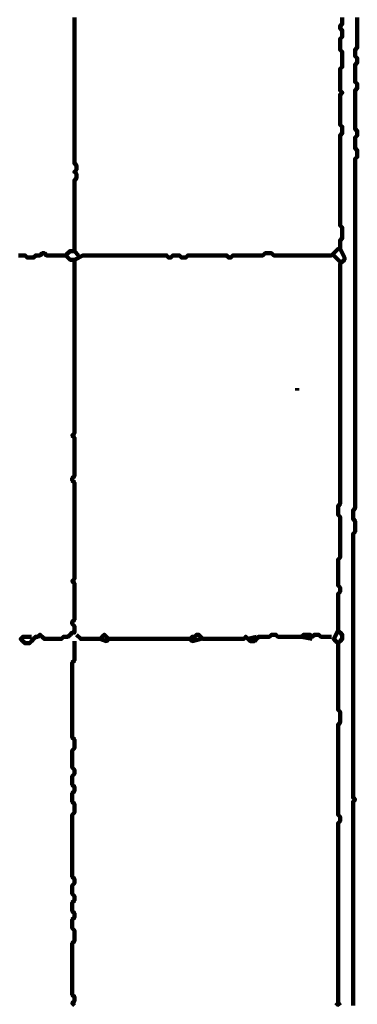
# Model space of a CAD drawing. Header units: metres. Extents: x 3221 to 4131, y 3282 to 4239.
# Tile 74 of 84: x 3336.34 to 3337.79, y 4227.19 to 4231.43. Entities that reach past the tile are written whole.
import ezdxf

# ---------------------------------------------------------------- set-up
doc = ezdxf.new("R2010")
doc.units = ezdxf.units.M
doc.layers.add('P', color=250, linetype='Continuous', lineweight=100)

msp = doc.modelspace()

# ---------------------------------------------------------------- linework, layer by layer
at = {"layer": 'P', "color": 0, "linetype": 'Continuous'}
for points in [[(3336.3908, 4228.7706), (3336.3538, 4228.7706), (3336.3446, 4228.7614), (3336.3538, 4228.7522), (3336.3631, 4228.743), (3336.3723, 4228.743), (3336.3815, 4228.743), (3336.3908, 4228.7522), (3336.4, 4228.7614), (3336.4092, 4228.7706), (3336.4185, 4228.7706), (3336.4277, 4228.7799), (3336.4369, 4228.7706), (3336.4461, 4228.7614), (3336.4554, 4228.7614), (3336.4646, 4228.7614), (3336.4738, 4228.7614), (3336.4831, 4228.7614), (3336.4923, 4228.7614), (3336.5015, 4228.7614), (3336.5108, 4228.7614), (3336.52, 4228.7614), (3336.5292, 4228.7706), (3336.5385, 4228.7706), (3336.5477, 4228.7706), (3336.5569, 4228.7799), (3336.5661, 4228.7891), (3336.5754, 4228.7891), (3336.5754, 4228.7983), (3336.5754, 4228.8076), (3336.5754, 4228.8168), (3336.5661, 4228.826), (3336.5661, 4228.8353), (3336.5754, 4228.8445), (3336.5754, 4228.8537), (3336.5754, 4228.863), (3336.5754, 4228.8722), (3336.5754, 4228.8814), (3336.5754, 4228.8906), (3336.5754, 4228.8999), (3336.5754, 4228.9091), (3336.5754, 4228.9183), (3336.5754, 4228.9276), (3336.5754, 4228.9368), (3336.5754, 4228.946), (3336.5754, 4228.9553), (3336.5754, 4228.9645), (3336.5754, 4228.9737), (3336.5754, 4228.983), (3336.5754, 4228.9922), (3336.5754, 4229.0014), (3336.5661, 4229.0106), (3336.5754, 4229.0199), (3336.5754, 4229.0291), (3336.5754, 4229.0383), (3336.5754, 4229.0476), (3336.5754, 4229.0568), (3336.5754, 4229.066), (3336.5754, 4229.0753), (3336.5754, 4229.0845), (3336.5754, 4229.0937), (3336.5754, 4229.103), (3336.5754, 4229.1122), (3336.5754, 4229.1214), (3336.5754, 4229.1306), (3336.5754, 4229.1399), (3336.5754, 4229.1491), (3336.5754, 4229.1583), (3336.5754, 4229.1676), (3336.5754, 4229.1768), (3336.5754, 4229.186), (3336.5754, 4229.1953), (3336.5754, 4229.2045), (3336.5754, 4229.2137), (3336.5754, 4229.223), (3336.5754, 4229.2322), (3336.5754, 4229.2414), (3336.5754, 4229.2506), (3336.5754, 4229.2599), (3336.5754, 4229.2691), (3336.5754, 4229.2783), (3336.5754, 4229.2876), (3336.5754, 4229.2968), (3336.5754, 4229.306), (3336.5754, 4229.3153), (3336.5754, 4229.3245), (3336.5754, 4229.3337), (3336.5754, 4229.343), (3336.5754, 4229.3522), (3336.5754, 4229.3614), (3336.5754, 4229.3706), (3336.5754, 4229.3799), (3336.5754, 4229.3891), (3336.5754, 4229.3983), (3336.5754, 4229.4076), (3336.5754, 4229.4168), (3336.5754, 4229.426), (3336.5754, 4229.4353), (3336.5661, 4229.4445), (3336.5661, 4229.4537), (3336.5754, 4229.463), (3336.5754, 4229.4722), (3336.5754, 4229.4814), (3336.5754, 4229.4906), (3336.5754, 4229.4999), (3336.5754, 4229.5091), (3336.5754, 4229.5183), (3336.5754, 4229.5276), (3336.5754, 4229.5368), (3336.5754, 4229.546), (3336.5754, 4229.5553), (3336.5754, 4229.5645), (3336.5754, 4229.5737), (3336.5754, 4229.583), (3336.5754, 4229.5922), (3336.5754, 4229.6014), (3336.5754, 4229.6106), (3336.5754, 4229.6199), (3336.5754, 4229.6291), (3336.5661, 4229.6383), (3336.5754, 4229.6476), (3336.5754, 4229.6568), (3336.5754, 4229.666), (3336.5754, 4229.6753), (3336.5754, 4229.6845), (3336.5754, 4229.6937), (3336.5754, 4229.703), (3336.5754, 4229.7122), (3336.5754, 4229.7214), (3336.5754, 4229.7306), (3336.5754, 4229.7399), (3336.5754, 4229.7491), (3336.5754, 4229.7583), (3336.5754, 4229.7676), (3336.5754, 4229.7768), (3336.5754, 4229.786), (3336.5754, 4229.7953), (3336.5754, 4229.8045), (3336.5754, 4229.8137), (3336.5754, 4229.823), (3336.5754, 4229.8322), (3336.5754, 4229.8414), (3336.5754, 4229.8506), (3336.5754, 4229.8599), (3336.5754, 4229.8691), (3336.5754, 4229.8783), (3336.5754, 4229.8876), (3336.5754, 4229.8968), (3336.5754, 4229.906), (3336.5754, 4229.9153), (3336.5754, 4229.9245), (3336.5754, 4229.9337), (3336.5754, 4229.943), (3336.5754, 4229.9522), (3336.5754, 4229.9614), (3336.5754, 4229.9706), (3336.5754, 4229.9799), (3336.5754, 4229.9891), (3336.5754, 4229.9983), (3336.5754, 4230.0076), (3336.5754, 4230.0168), (3336.5754, 4230.026), (3336.5754, 4230.0353), (3336.5754, 4230.0445), (3336.5754, 4230.0537), (3336.5754, 4230.063), (3336.5754, 4230.0722), (3336.5754, 4230.0814), (3336.5754, 4230.0906), (3336.5754, 4230.0999), (3336.5754, 4230.1091), (3336.5754, 4230.1183), (3336.5754, 4230.1276), (3336.5754, 4230.1368), (3336.5754, 4230.146), (3336.5754, 4230.1553), (3336.5754, 4230.1645), (3336.5754, 4230.1737), (3336.5754, 4230.183), (3336.5754, 4230.1922), (3336.5754, 4230.2014), (3336.5754, 4230.2106), (3336.5754, 4230.2199), (3336.5754, 4230.2291), (3336.5754, 4230.2383), (3336.5754, 4230.2476), (3336.5754, 4230.2568), (3336.5754, 4230.266), (3336.5754, 4230.2753), (3336.5754, 4230.2845), (3336.5754, 4230.2937), (3336.5754, 4230.303), (3336.5754, 4230.3122), (3336.5754, 4230.3214), (3336.5754, 4230.3306), (3336.5754, 4230.3399), (3336.5754, 4230.3491), (3336.5754, 4230.3583), (3336.5754, 4230.3676), (3336.5754, 4230.3768), (3336.5754, 4230.386), (3336.5754, 4230.3953), (3336.5661, 4230.3953), (3336.5569, 4230.3953), (3336.5477, 4230.4045), (3336.5385, 4230.4137), (3336.5477, 4230.423), (3336.5569, 4230.4322), (3336.5661, 4230.4322), (3336.5754, 4230.4322), (3336.5754, 4230.4414), (3336.5754, 4230.4506), (3336.5754, 4230.4599), (3336.5754, 4230.4691), (3336.5754, 4230.4783), (3336.5754, 4230.4876), (3336.5754, 4230.4968), (3336.5754, 4230.506), (3336.5754, 4230.5153), (3336.5754, 4230.5245), (3336.5754, 4230.5337), (3336.5754, 4230.543), (3336.5754, 4230.5522), (3336.5754, 4230.5614), (3336.5754, 4230.5706), (3336.5754, 4230.5799), (3336.5754, 4230.5891), (3336.5754, 4230.5983), (3336.5754, 4230.6076), (3336.5754, 4230.6168), (3336.5754, 4230.626), (3336.5754, 4230.6353), (3336.5754, 4230.6445), (3336.5754, 4230.6537), (3336.5754, 4230.663), (3336.5754, 4230.6722), (3336.5754, 4230.6814), (3336.5754, 4230.6906), (3336.5754, 4230.6999), (3336.5754, 4230.7091), (3336.5754, 4230.7183), (3336.5754, 4230.7276), (3336.5754, 4230.7368), (3336.5846, 4230.746), (3336.5846, 4230.7553), (3336.5846, 4230.7645), (3336.5754, 4230.7737), (3336.5846, 4230.783), (3336.5846, 4230.7922), (3336.5846, 4230.8014), (3336.5754, 4230.8106), (3336.5754, 4230.8199), (3336.5754, 4230.8291), (3336.5754, 4230.8383), (3336.5754, 4230.8476), (3336.5754, 4230.8568), (3336.5754, 4230.866), (3336.5754, 4230.8753), (3336.5754, 4230.8845), (3336.5754, 4230.8937), (3336.5754, 4230.903), (3336.5754, 4230.9122), (3336.5754, 4230.9214), (3336.5754, 4230.9306), (3336.5754, 4230.9399), (3336.5754, 4230.9491), (3336.5754, 4230.9583), (3336.5754, 4230.9676), (3336.5754, 4230.9768), (3336.5754, 4230.986), (3336.5754, 4230.9953), (3336.5754, 4231.0045), (3336.5754, 4231.0137), (3336.5754, 4231.023), (3336.5754, 4231.0322), (3336.5754, 4231.0414), (3336.5754, 4231.0506), (3336.5754, 4231.0599), (3336.5754, 4231.0691), (3336.5754, 4231.0783), (3336.5754, 4231.0876), (3336.5754, 4231.0968), (3336.5754, 4231.106), (3336.5754, 4231.1153), (3336.5754, 4231.1245), (3336.5754, 4231.1337), (3336.5754, 4231.143), (3336.5754, 4231.1522), (3336.5754, 4231.1614), (3336.5754, 4231.1706), (3336.5754, 4231.1799), (3336.5754, 4231.1891), (3336.5754, 4231.1983), (3336.5754, 4231.2076), (3336.5754, 4231.2168), (3336.5754, 4231.226), (3336.5754, 4231.2353), (3336.5754, 4231.2445), (3336.5754, 4231.2537), (3336.5754, 4231.263), (3336.5754, 4231.2722), (3336.5754, 4231.2814), (3336.5754, 4231.2906), (3336.5754, 4231.2999), (3336.5754, 4231.3091), (3336.5754, 4231.3183), (3336.5754, 4231.3276), (3336.5754, 4231.3368), (3336.5754, 4231.346), (3336.5754, 4231.3553), (3336.5754, 4231.3645), (3336.5754, 4231.3737), (3336.5754, 4231.383), (3336.5754, 4231.3922), (3336.5754, 4231.4014), (3336.5754, 4231.4106), (3336.5754, 4231.4199), (3336.5754, 4231.4291), (3336.5754, 4231.4383)], [(3336.5754, 4230.3953), (3336.6123, 4230.4137), (3336.6215, 4230.4137), (3336.6308, 4230.4137), (3336.64, 4230.4137), (3336.6492, 4230.4137), (3336.6585, 4230.4137), (3336.6677, 4230.4137), (3336.6769, 4230.4137), (3336.6861, 4230.4137), (3336.6954, 4230.4137), (3336.7046, 4230.4137), (3336.7138, 4230.4137), (3336.7231, 4230.4137), (3336.7323, 4230.4137), (3336.7415, 4230.4137), (3336.7508, 4230.4137), (3336.76, 4230.4137), (3336.7692, 4230.4137), (3336.7785, 4230.4137), (3336.7877, 4230.4137), (3336.7969, 4230.4137), (3336.8061, 4230.4137), (3336.8154, 4230.4137), (3336.8246, 4230.4137), (3336.8338, 4230.4137), (3336.8431, 4230.4137), (3336.8523, 4230.4137), (3336.8615, 4230.4137), (3336.8708, 4230.4137), (3336.88, 4230.4137), (3336.8892, 4230.4137), (3336.8985, 4230.4137), (3336.9077, 4230.4137), (3336.9169, 4230.4137), (3336.9261, 4230.4137), (3336.9354, 4230.4137), (3336.9446, 4230.4137), (3336.9538, 4230.4137), (3336.9631, 4230.4137), (3336.9723, 4230.4137), (3336.9815, 4230.4045), (3336.9908, 4230.4045), (3337, 4230.4137), (3337.0092, 4230.4137), (3337.0185, 4230.4137), (3337.0277, 4230.4137), (3337.0369, 4230.4045), (3337.0461, 4230.4045), (3337.0554, 4230.4045), (3337.0646, 4230.4137), (3337.0738, 4230.4137), (3337.0831, 4230.4137), (3337.0923, 4230.4137), (3337.1015, 4230.4137), (3337.1108, 4230.4137), (3337.12, 4230.4137), (3337.1292, 4230.4137), (3337.1385, 4230.4137), (3337.1477, 4230.4137), (3337.1569, 4230.4137), (3337.1661, 4230.4137), (3337.1754, 4230.4137), (3337.1846, 4230.4137), (3337.1938, 4230.4137), (3337.2031, 4230.4137), (3337.2123, 4230.4137), (3337.2215, 4230.4137), (3337.2308, 4230.4137), (3337.24, 4230.4045), (3337.2492, 4230.4045), (3337.2585, 4230.4137), (3337.2677, 4230.4137), (3337.2769, 4230.4137), (3337.2861, 4230.4137), (3337.2954, 4230.4137), (3337.3046, 4230.4137), (3337.3138, 4230.4137), (3337.3231, 4230.4137), (3337.3323, 4230.4137), (3337.3415, 4230.4137), (3337.3508, 4230.4137), (3337.36, 4230.4137), (3337.3692, 4230.4137), (3337.3785, 4230.4137), (3337.3877, 4230.4137), (3337.3969, 4230.423), (3337.4061, 4230.423), (3337.4154, 4230.423), (3337.4246, 4230.423), (3337.4338, 4230.4137), (3337.4431, 4230.4137), (3337.4523, 4230.4137), (3337.4615, 4230.4137), (3337.4708, 4230.4137), (3337.48, 4230.4137), (3337.4892, 4230.4137), (3337.4985, 4230.4137), (3337.5077, 4230.4137), (3337.5169, 4230.4137), (3337.5261, 4230.4137), (3337.5354, 4230.4137), (3337.5446, 4230.4137), (3337.5538, 4230.4137), (3337.5631, 4230.4137), (3337.5723, 4230.4137), (3337.5815, 4230.4137), (3337.5908, 4230.4137), (3337.6, 4230.4137), (3337.6092, 4230.4137), (3337.6185, 4230.4137), (3337.6277, 4230.4137), (3337.6369, 4230.4137), (3337.6461, 4230.4137), (3337.6554, 4230.4137), (3337.6646, 4230.4137), (3337.6738, 4230.4137), (3337.6831, 4230.4137), (3337.6923, 4230.423), (3337.7015, 4230.4322), (3337.7108, 4230.4414), (3337.72, 4230.4414), (3337.72, 4230.4506), (3337.72, 4230.4599), (3337.72, 4230.4691), (3337.72, 4230.4783), (3337.7292, 4230.4876), (3337.7292, 4230.4968), (3337.7292, 4230.506), (3337.7292, 4230.5153), (3337.7292, 4230.5245), (3337.7292, 4230.5337), (3337.72, 4230.543), (3337.72, 4230.5522), (3337.72, 4230.5614), (3337.72, 4230.5706), (3337.72, 4230.5799), (3337.72, 4230.5891), (3337.72, 4230.5983), (3337.72, 4230.6076), (3337.72, 4230.6168), (3337.72, 4230.626), (3337.72, 4230.6353), (3337.72, 4230.6445), (3337.72, 4230.6537), (3337.72, 4230.663), (3337.72, 4230.6722), (3337.72, 4230.6814), (3337.72, 4230.6906), (3337.72, 4230.6999), (3337.72, 4230.7091), (3337.72, 4230.7183), (3337.72, 4230.7276), (3337.72, 4230.7368), (3337.72, 4230.746), (3337.72, 4230.7553), (3337.72, 4230.7645), (3337.72, 4230.7737), (3337.72, 4230.783), (3337.72, 4230.7922), (3337.72, 4230.8014), (3337.72, 4230.8106), (3337.72, 4230.8199), (3337.72, 4230.8291), (3337.72, 4230.8383), (3337.72, 4230.8476), (3337.72, 4230.8568), (3337.72, 4230.866), (3337.72, 4230.8753), (3337.72, 4230.8845), (3337.72, 4230.8937), (3337.72, 4230.903), (3337.72, 4230.9122), (3337.72, 4230.9214), (3337.72, 4230.9306), (3337.7292, 4230.9399), (3337.7292, 4230.9491), (3337.7292, 4230.9583), (3337.7292, 4230.9676), (3337.72, 4230.9768), (3337.72, 4230.986), (3337.72, 4230.9953), (3337.72, 4231.0045), (3337.72, 4231.0137), (3337.72, 4231.023), (3337.72, 4231.0322), (3337.72, 4231.0414), (3337.72, 4231.0506), (3337.72, 4231.0599), (3337.72, 4231.0691), (3337.72, 4231.0783), (3337.72, 4231.0876), (3337.72, 4231.0968), (3337.72, 4231.106), (3337.7292, 4231.1153), (3337.72, 4231.1245), (3337.72, 4231.1337), (3337.72, 4231.143), (3337.72, 4231.1522), (3337.72, 4231.1614), (3337.72, 4231.1706), (3337.72, 4231.1799), (3337.72, 4231.1891), (3337.72, 4231.1983), (3337.72, 4231.2076), (3337.72, 4231.2168), (3337.7292, 4231.226), (3337.7292, 4231.2353), (3337.7292, 4231.2445), (3337.7292, 4231.2537), (3337.7292, 4231.263), (3337.7292, 4231.2722), (3337.7292, 4231.2814), (3337.7292, 4231.2906), (3337.72, 4231.2999), (3337.72, 4231.3091), (3337.72, 4231.3183), (3337.72, 4231.3276), (3337.72, 4231.3368), (3337.72, 4231.346), (3337.7292, 4231.3553), (3337.7292, 4231.3645), (3337.7292, 4231.3737), (3337.7292, 4231.383), (3337.72, 4231.3922), (3337.72, 4231.4014), (3337.7292, 4231.4106), (3337.7292, 4231.4199), (3337.7292, 4231.4291), (3337.7292, 4231.4383)], [(3337.7938, 4231.4383), (3337.7938, 4231.4291), (3337.7938, 4231.4199), (3337.7938, 4231.4106), (3337.7938, 4231.4014), (3337.7938, 4231.3922), (3337.7938, 4231.383), (3337.7938, 4231.3737), (3337.7938, 4231.3645), (3337.7938, 4231.3553), (3337.7938, 4231.346), (3337.7938, 4231.3368), (3337.7938, 4231.3276), (3337.7938, 4231.3183), (3337.7938, 4231.3091), (3337.7846, 4231.2999), (3337.7846, 4231.2906), (3337.7846, 4231.2814), (3337.7846, 4231.2722), (3337.7938, 4231.263), (3337.7938, 4231.2537), (3337.7938, 4231.2445), (3337.7846, 4231.2353), (3337.7846, 4231.226), (3337.7846, 4231.2168), (3337.7846, 4231.2076), (3337.7846, 4231.1983), (3337.7846, 4231.1891), (3337.7846, 4231.1799), (3337.7846, 4231.1706), (3337.7846, 4231.1614), (3337.7938, 4231.1522), (3337.7938, 4231.143), (3337.7938, 4231.1337), (3337.7846, 4231.1245), (3337.7846, 4231.1153), (3337.7846, 4231.106), (3337.7846, 4231.0968), (3337.7846, 4231.0876), (3337.7846, 4231.0783), (3337.7846, 4231.0691), (3337.7846, 4231.0599), (3337.7846, 4231.0506), (3337.7846, 4231.0414), (3337.7846, 4231.0322), (3337.7846, 4231.023), (3337.7846, 4231.0137), (3337.7846, 4231.0045), (3337.7846, 4230.9953), (3337.7846, 4230.986), (3337.7846, 4230.9768), (3337.7846, 4230.9676), (3337.7846, 4230.9583), (3337.7938, 4230.9491), (3337.7938, 4230.9399), (3337.7938, 4230.9306), (3337.7846, 4230.9214), (3337.7846, 4230.9122), (3337.7846, 4230.903), (3337.7846, 4230.8937), (3337.7846, 4230.8845), (3337.7846, 4230.8753), (3337.7938, 4230.866), (3337.7938, 4230.8568), (3337.7938, 4230.8476), (3337.7938, 4230.8383), (3337.7846, 4230.8291), (3337.7846, 4230.8199), (3337.7846, 4230.8106), (3337.7846, 4230.8014), (3337.7846, 4230.7922), (3337.7846, 4230.783), (3337.7846, 4230.7737), (3337.7846, 4230.7645), (3337.7846, 4230.7553), (3337.7846, 4230.746), (3337.7846, 4230.7368), (3337.7846, 4230.7276), (3337.7846, 4230.7183), (3337.7846, 4230.7091), (3337.7846, 4230.6999), (3337.7846, 4230.6906), (3337.7846, 4230.6814), (3337.7846, 4230.6722), (3337.7846, 4230.663), (3337.7846, 4230.6537), (3337.7846, 4230.6445), (3337.7846, 4230.6353), (3337.7846, 4230.626), (3337.7846, 4230.6168), (3337.7846, 4230.6076), (3337.7846, 4230.5983), (3337.7846, 4230.5891), (3337.7846, 4230.5799), (3337.7846, 4230.5706), (3337.7846, 4230.5614), (3337.7846, 4230.5522), (3337.7846, 4230.543), (3337.7846, 4230.5337), (3337.7846, 4230.5245), (3337.7846, 4230.5153), (3337.7846, 4230.506), (3337.7846, 4230.4968), (3337.7846, 4230.4876), (3337.7846, 4230.4783), (3337.7846, 4230.4691), (3337.7846, 4230.4599), (3337.7846, 4230.4506), (3337.7846, 4230.4414), (3337.7846, 4230.4322), (3337.7846, 4230.423), (3337.7846, 4230.4137), (3337.7846, 4230.4045), (3337.7846, 4230.3953), (3337.7846, 4230.386), (3337.7846, 4230.3768), (3337.7846, 4230.3676), (3337.7846, 4230.3583), (3337.7846, 4230.3491), (3337.7846, 4230.3399), (3337.7846, 4230.3306), (3337.7846, 4230.3214), (3337.7846, 4230.3122), (3337.7846, 4230.303), (3337.7846, 4230.2937), (3337.7846, 4230.2845), (3337.7846, 4230.2753), (3337.7846, 4230.266), (3337.7846, 4230.2568), (3337.7846, 4230.2476), (3337.7846, 4230.2383), (3337.7846, 4230.2291), (3337.7846, 4230.2199), (3337.7846, 4230.2106), (3337.7846, 4230.2014), (3337.7846, 4230.1922), (3337.7846, 4230.183), (3337.7846, 4230.1737), (3337.7846, 4230.1645), (3337.7846, 4230.1553), (3337.7846, 4230.146), (3337.7846, 4230.1368), (3337.7846, 4230.1276), (3337.7846, 4230.1183), (3337.7846, 4230.1091), (3337.7846, 4230.0999), (3337.7846, 4230.0906), (3337.7846, 4230.0814), (3337.7846, 4230.0722), (3337.7846, 4230.063), (3337.7846, 4230.0537), (3337.7846, 4230.0445), (3337.7846, 4230.0353), (3337.7846, 4230.026), (3337.7846, 4230.0168), (3337.7846, 4230.0076), (3337.7846, 4229.9983), (3337.7846, 4229.9891), (3337.7846, 4229.9799), (3337.7846, 4229.9706), (3337.7846, 4229.9614), (3337.7846, 4229.9522), (3337.7846, 4229.943), (3337.7846, 4229.9337), (3337.7846, 4229.9245), (3337.7846, 4229.9153), (3337.7846, 4229.906), (3337.7846, 4229.8968), (3337.7846, 4229.8876), (3337.7846, 4229.8783), (3337.7846, 4229.8691), (3337.7846, 4229.8599), (3337.7846, 4229.8506), (3337.7846, 4229.8414), (3337.7846, 4229.8322), (3337.7846, 4229.823), (3337.7846, 4229.8137), (3337.7846, 4229.8045), (3337.7846, 4229.7953), (3337.7846, 4229.786), (3337.7846, 4229.7768), (3337.7846, 4229.7676), (3337.7846, 4229.7583), (3337.7846, 4229.7491), (3337.7846, 4229.7399), (3337.7846, 4229.7306), (3337.7846, 4229.7214), (3337.7846, 4229.7122), (3337.7846, 4229.703), (3337.7846, 4229.6937), (3337.7846, 4229.6845), (3337.7846, 4229.6753), (3337.7846, 4229.666), (3337.7846, 4229.6568), (3337.7846, 4229.6476), (3337.7846, 4229.6383), (3337.7846, 4229.6291), (3337.7846, 4229.6199), (3337.7846, 4229.6106), (3337.7846, 4229.6014), (3337.7846, 4229.5922), (3337.7846, 4229.583), (3337.7846, 4229.5737), (3337.7846, 4229.5645), (3337.7846, 4229.5553), (3337.7846, 4229.546), (3337.7846, 4229.5368), (3337.7846, 4229.5276), (3337.7846, 4229.5183), (3337.7846, 4229.5091), (3337.7846, 4229.4999), (3337.7846, 4229.4906), (3337.7846, 4229.4814), (3337.7846, 4229.4722), (3337.7846, 4229.463), (3337.7846, 4229.4537), (3337.7846, 4229.4445), (3337.7846, 4229.4353), (3337.7846, 4229.426), (3337.7846, 4229.4168), (3337.7846, 4229.4076), (3337.7846, 4229.3983), (3337.7846, 4229.3891), (3337.7846, 4229.3799), (3337.7846, 4229.3706), (3337.7846, 4229.3614), (3337.7846, 4229.3522), (3337.7846, 4229.343), (3337.7846, 4229.3337), (3337.7846, 4229.3245), (3337.7754, 4229.3153), (3337.7754, 4229.306), (3337.7754, 4229.2968), (3337.7754, 4229.2876), (3337.7754, 4229.2783), (3337.7846, 4229.2691), (3337.7846, 4229.2599), (3337.7846, 4229.2506), (3337.7846, 4229.2414), (3337.7846, 4229.2322), (3337.7846, 4229.223), (3337.7754, 4229.2137), (3337.7754, 4229.2045), (3337.7754, 4229.1953), (3337.7754, 4229.186), (3337.7754, 4229.1768), (3337.7754, 4229.1676), (3337.7754, 4229.1583), (3337.7754, 4229.1491), (3337.7754, 4229.1399), (3337.7754, 4229.1306), (3337.7754, 4229.1214), (3337.7754, 4229.1122), (3337.7754, 4229.103), (3337.7754, 4229.0937), (3337.7754, 4229.0845), (3337.7754, 4229.0753), (3337.7754, 4229.066), (3337.7754, 4229.0568), (3337.7754, 4229.0476), (3337.7754, 4229.0383), (3337.7754, 4229.0291), (3337.7754, 4229.0199), (3337.7754, 4229.0106), (3337.7754, 4229.0014), (3337.7754, 4228.9922), (3337.7754, 4228.983), (3337.7754, 4228.9737), (3337.7754, 4228.9645), (3337.7754, 4228.9553), (3337.7754, 4228.946), (3337.7754, 4228.9368), (3337.7754, 4228.9276), (3337.7754, 4228.9183), (3337.7754, 4228.9091), (3337.7754, 4228.8999), (3337.7754, 4228.8906), (3337.7754, 4228.8814), (3337.7754, 4228.8722), (3337.7754, 4228.863), (3337.7754, 4228.8537), (3337.7754, 4228.8445), (3337.7754, 4228.8353), (3337.7754, 4228.826), (3337.7754, 4228.8168), (3337.7754, 4228.8076), (3337.7754, 4228.7983), (3337.7754, 4228.7891), (3337.7754, 4228.7799), (3337.7754, 4228.7706), (3337.7754, 4228.7614), (3337.7754, 4228.7522), (3337.7754, 4228.743), (3337.7754, 4228.7337), (3337.7754, 4228.7245), (3337.7754, 4228.7153), (3337.7754, 4228.706), (3337.7754, 4228.6968), (3337.7754, 4228.6876), (3337.7754, 4228.6783), (3337.7754, 4228.6691), (3337.7754, 4228.6599), (3337.7754, 4228.6506), (3337.7754, 4228.6414), (3337.7754, 4228.6322), (3337.7754, 4228.623), (3337.7754, 4228.6137), (3337.7754, 4228.6045), (3337.7754, 4228.5953), (3337.7754, 4228.586), (3337.7754, 4228.5768), (3337.7754, 4228.5676), (3337.7754, 4228.5583), (3337.7754, 4228.5491), (3337.7754, 4228.5399), (3337.7754, 4228.5306), (3337.7754, 4228.5214), (3337.7754, 4228.5122), (3337.7754, 4228.503), (3337.7754, 4228.4937), (3337.7754, 4228.4845), (3337.7754, 4228.4753), (3337.7754, 4228.466), (3337.7754, 4228.4568), (3337.7754, 4228.4476), (3337.7754, 4228.4383), (3337.7754, 4228.4291), (3337.7754, 4228.4199), (3337.7754, 4228.4106), (3337.7754, 4228.4014), (3337.7754, 4228.3922), (3337.7754, 4228.383), (3337.7754, 4228.3737), (3337.7754, 4228.3645), (3337.7754, 4228.3553), (3337.7754, 4228.346), (3337.7754, 4228.3368), (3337.7754, 4228.3276), (3337.7754, 4228.3183), (3337.7754, 4228.3091), (3337.7754, 4228.2999), (3337.7754, 4228.2906), (3337.7754, 4228.2814), (3337.7754, 4228.2722), (3337.7754, 4228.263), (3337.7754, 4228.2537), (3337.7754, 4228.2445), (3337.7754, 4228.2353), (3337.7754, 4228.226), (3337.7754, 4228.2168), (3337.7754, 4228.2076), (3337.7754, 4228.1983), (3337.7754, 4228.1891), (3337.7754, 4228.1799), (3337.7754, 4228.1706), (3337.7754, 4228.1614), (3337.7754, 4228.1522), (3337.7754, 4228.143), (3337.7754, 4228.1337), (3337.7754, 4228.1245), (3337.7754, 4228.1153), (3337.7754, 4228.106), (3337.7754, 4228.0968), (3337.7754, 4228.0876), (3337.7754, 4228.0783), (3337.7846, 4228.0691), (3337.7754, 4228.0599), (3337.7754, 4228.0506), (3337.7754, 4228.0414), (3337.7754, 4228.0322), (3337.7754, 4228.023), (3337.7754, 4228.0137), (3337.7754, 4228.0045), (3337.7754, 4227.9953), (3337.7754, 4227.986), (3337.7754, 4227.9768), (3337.7754, 4227.9676), (3337.7754, 4227.9583), (3337.7754, 4227.9491), (3337.7754, 4227.9399), (3337.7754, 4227.9306), (3337.7754, 4227.9214), (3337.7754, 4227.9122), (3337.7754, 4227.903), (3337.7754, 4227.8937), (3337.7754, 4227.8845), (3337.7754, 4227.8753), (3337.7754, 4227.866), (3337.7754, 4227.8568), (3337.7754, 4227.8476), (3337.7754, 4227.8383), (3337.7754, 4227.8291), (3337.7754, 4227.8199), (3337.7754, 4227.8106), (3337.7754, 4227.8014), (3337.7754, 4227.7922), (3337.7754, 4227.783), (3337.7754, 4227.7737), (3337.7754, 4227.7645), (3337.7754, 4227.7553), (3337.7754, 4227.746), (3337.7754, 4227.7368), (3337.7754, 4227.7276), (3337.7754, 4227.7183), (3337.7754, 4227.7091), (3337.7754, 4227.6999), (3337.7754, 4227.6906), (3337.7754, 4227.6814), (3337.7754, 4227.6722), (3337.7754, 4227.663), (3337.7754, 4227.6537), (3337.7754, 4227.6445), (3337.7754, 4227.6353), (3337.7754, 4227.626), (3337.7754, 4227.6168), (3337.7754, 4227.6076), (3337.7754, 4227.5983), (3337.7754, 4227.5891), (3337.7754, 4227.5799), (3337.7754, 4227.5706), (3337.7754, 4227.5614), (3337.7754, 4227.5522), (3337.7754, 4227.543), (3337.7754, 4227.5337), (3337.7754, 4227.5245), (3337.7754, 4227.5153), (3337.7754, 4227.506), (3337.7754, 4227.4968), (3337.7754, 4227.4876), (3337.7754, 4227.4783), (3337.7754, 4227.4691), (3337.7754, 4227.4599), (3337.7754, 4227.4506), (3337.7754, 4227.4414), (3337.7754, 4227.4322), (3337.7754, 4227.423), (3337.7754, 4227.4137), (3337.7754, 4227.4045), (3337.7754, 4227.3953), (3337.7754, 4227.386), (3337.7754, 4227.3768), (3337.7754, 4227.3676), (3337.7754, 4227.3583), (3337.7754, 4227.3491), (3337.7754, 4227.3399), (3337.7754, 4227.3306), (3337.7754, 4227.3214), (3337.7754, 4227.3122), (3337.7754, 4227.303), (3337.7754, 4227.2937), (3337.7754, 4227.2845), (3337.7754, 4227.2753), (3337.7754, 4227.266), (3337.7754, 4227.2568), (3337.7754, 4227.2476), (3337.7754, 4227.2383), (3337.7754, 4227.2291), (3337.7754, 4227.2199), (3337.7754, 4227.2106), (3337.7754, 4227.2014), (3337.7754, 4227.1922), (3337.7754, 4227.183)], [(3336.5754, 4230.4322), (3336.5938, 4230.4137)], [(3337.72, 4230.4414), (3337.7385, 4230.4045), (3337.7385, 4230.3953), (3337.7292, 4230.386), (3337.72, 4230.3768), (3337.72, 4230.3676), (3337.72, 4230.3583), (3337.72, 4230.3491), (3337.72, 4230.3399), (3337.72, 4230.3306), (3337.72, 4230.3214), (3337.72, 4230.3122), (3337.72, 4230.303), (3337.72, 4230.2937), (3337.72, 4230.2845), (3337.72, 4230.2753), (3337.72, 4230.266), (3337.72, 4230.2568), (3337.72, 4230.2476), (3337.72, 4230.2383), (3337.72, 4230.2291), (3337.72, 4230.2199), (3337.72, 4230.2106), (3337.72, 4230.2014), (3337.72, 4230.1922), (3337.72, 4230.183), (3337.72, 4230.1737), (3337.72, 4230.1645), (3337.72, 4230.1553), (3337.72, 4230.146), (3337.72, 4230.1368), (3337.72, 4230.1276), (3337.72, 4230.1183), (3337.72, 4230.1091), (3337.72, 4230.0999), (3337.72, 4230.0906), (3337.72, 4230.0814), (3337.72, 4230.0722), (3337.72, 4230.063), (3337.72, 4230.0537), (3337.72, 4230.0445), (3337.72, 4230.0353), (3337.72, 4230.026), (3337.72, 4230.0168), (3337.72, 4230.0076), (3337.72, 4229.9983), (3337.72, 4229.9891), (3337.72, 4229.9799), (3337.72, 4229.9706), (3337.72, 4229.9614), (3337.72, 4229.9522), (3337.72, 4229.943), (3337.72, 4229.9337), (3337.72, 4229.9245), (3337.72, 4229.9153), (3337.72, 4229.906), (3337.72, 4229.8968), (3337.72, 4229.8876), (3337.72, 4229.8783), (3337.72, 4229.8691), (3337.72, 4229.8599), (3337.72, 4229.8506), (3337.72, 4229.8414), (3337.72, 4229.8322), (3337.72, 4229.823), (3337.72, 4229.8137), (3337.72, 4229.8045), (3337.72, 4229.7953), (3337.72, 4229.786), (3337.72, 4229.7768), (3337.72, 4229.7676), (3337.72, 4229.7583), (3337.72, 4229.7491), (3337.72, 4229.7399), (3337.72, 4229.7306), (3337.72, 4229.7214), (3337.72, 4229.7122), (3337.72, 4229.703), (3337.72, 4229.6937), (3337.72, 4229.6845), (3337.72, 4229.6753), (3337.72, 4229.666), (3337.72, 4229.6568), (3337.72, 4229.6476), (3337.72, 4229.6383), (3337.72, 4229.6291), (3337.72, 4229.6199), (3337.72, 4229.6106), (3337.72, 4229.6014), (3337.72, 4229.5922), (3337.72, 4229.583), (3337.72, 4229.5737), (3337.72, 4229.5645), (3337.72, 4229.5553), (3337.72, 4229.546), (3337.72, 4229.5368), (3337.72, 4229.5276), (3337.72, 4229.5183), (3337.72, 4229.5091), (3337.72, 4229.4999), (3337.72, 4229.4906), (3337.72, 4229.4814), (3337.72, 4229.4722), (3337.72, 4229.463), (3337.72, 4229.4537), (3337.72, 4229.4445), (3337.72, 4229.4353), (3337.72, 4229.426), (3337.72, 4229.4168), (3337.72, 4229.4076), (3337.72, 4229.3983), (3337.72, 4229.3891), (3337.72, 4229.3799), (3337.72, 4229.3706), (3337.72, 4229.3614), (3337.72, 4229.3522), (3337.72, 4229.343), (3337.7108, 4229.3337), (3337.7108, 4229.3245), (3337.7108, 4229.3153), (3337.7108, 4229.306), (3337.7108, 4229.2968), (3337.72, 4229.2876), (3337.72, 4229.2783), (3337.72, 4229.2691), (3337.72, 4229.2599), (3337.72, 4229.2506), (3337.72, 4229.2414), (3337.72, 4229.2322), (3337.72, 4229.223), (3337.72, 4229.2137), (3337.72, 4229.2045), (3337.72, 4229.1953), (3337.72, 4229.186), (3337.72, 4229.1768), (3337.72, 4229.1676), (3337.72, 4229.1583), (3337.72, 4229.1491), (3337.72, 4229.1399), (3337.72, 4229.1306), (3337.72, 4229.1214), (3337.72, 4229.1122), (3337.7108, 4229.103), (3337.7108, 4229.0937), (3337.7108, 4229.0845), (3337.7108, 4229.0753), (3337.7108, 4229.066), (3337.7108, 4229.0568), (3337.7108, 4229.0476), (3337.7108, 4229.0383), (3337.7108, 4229.0291), (3337.7108, 4229.0199), (3337.7108, 4229.0106), (3337.7108, 4229.0014), (3337.7108, 4228.9922), (3337.72, 4228.983), (3337.72, 4228.9737), (3337.72, 4228.9645), (3337.7108, 4228.9553), (3337.7108, 4228.946), (3337.7108, 4228.9368), (3337.7108, 4228.9276), (3337.7108, 4228.9183), (3337.7108, 4228.9091), (3337.7108, 4228.8999), (3337.7108, 4228.8906), (3337.7108, 4228.8814), (3337.7108, 4228.8722), (3337.7108, 4228.863), (3337.7108, 4228.8537), (3337.7108, 4228.8445), (3337.7108, 4228.8353), (3337.7108, 4228.826), (3337.7108, 4228.8168), (3337.7108, 4228.8076), (3337.7108, 4228.7983), (3337.72, 4228.7891), (3337.7292, 4228.7799), (3337.7292, 4228.7706), (3337.7292, 4228.7614), (3337.72, 4228.7522), (3337.7108, 4228.743), (3337.7015, 4228.7522), (3337.6923, 4228.7614), (3337.7108, 4228.7983)], [(3336.3354, 4230.4137), (3336.3446, 4230.4137), (3336.3538, 4230.4137), (3336.3631, 4230.4137), (3336.3723, 4230.4045), (3336.3815, 4230.4045), (3336.3908, 4230.4045), (3336.4, 4230.4045), (3336.4092, 4230.4137), (3336.4185, 4230.4137), (3336.4277, 4230.4137), (3336.4369, 4230.423), (3336.4461, 4230.423), (3336.4554, 4230.4137), (3336.4646, 4230.4137), (3336.4738, 4230.4137), (3336.4831, 4230.4137), (3336.4923, 4230.4137), (3336.5015, 4230.4137), (3336.5108, 4230.4137), (3336.52, 4230.4137), (3336.5385, 4230.4137)], [(3337.6923, 4230.4137), (3337.72, 4230.386)], [(3337.5354, 4229.8414), (3337.5354, 4229.8322)], [(3336.5846, 4228.7799), (3336.6031, 4228.7614), (3336.6123, 4228.7614), (3336.6215, 4228.7614), (3336.6308, 4228.7614), (3336.64, 4228.7614), (3336.6492, 4228.7614), (3336.6585, 4228.7614), (3336.6677, 4228.7614), (3336.6769, 4228.7614), (3336.6861, 4228.7614), (3336.6954, 4228.7706), (3336.7046, 4228.7799), (3336.7138, 4228.7706), (3336.7231, 4228.7614), (3336.7138, 4228.7522), (3336.6861, 4228.7614)], [(3337.12, 4228.7614), (3337.0831, 4228.7522), (3337.0738, 4228.7614), (3337.0831, 4228.7706), (3337.0923, 4228.7706), (3337.1015, 4228.7799), (3337.1108, 4228.7799), (3337.12, 4228.7706), (3337.1292, 4228.7614), (3337.1385, 4228.7614), (3337.1477, 4228.7614), (3337.1569, 4228.7614), (3337.1661, 4228.7614), (3337.1754, 4228.7614), (3337.1846, 4228.7614), (3337.1938, 4228.7614), (3337.2031, 4228.7614), (3337.2123, 4228.7614), (3337.2215, 4228.7614), (3337.2308, 4228.7614), (3337.24, 4228.7614), (3337.2492, 4228.7614), (3337.2585, 4228.7614), (3337.2677, 4228.7614), (3337.2769, 4228.7614), (3337.2861, 4228.7614), (3337.2954, 4228.7614), (3337.3046, 4228.7614), (3337.3138, 4228.7706), (3337.3231, 4228.7614), (3337.3323, 4228.7522), (3337.3415, 4228.7522), (3337.3508, 4228.7522), (3337.36, 4228.7614), (3337.3692, 4228.7706), (3337.3785, 4228.7706), (3337.3877, 4228.7706), (3337.3969, 4228.7706), (3337.4061, 4228.7706), (3337.4154, 4228.7706), (3337.4246, 4228.7799), (3337.4338, 4228.7799), (3337.4431, 4228.7799), (3337.4523, 4228.7706), (3337.4615, 4228.7706), (3337.4708, 4228.7706), (3337.48, 4228.7706), (3337.4892, 4228.7706), (3337.4985, 4228.7706), (3337.5077, 4228.7706), (3337.5169, 4228.7706), (3337.5261, 4228.7706), (3337.5354, 4228.7706), (3337.5446, 4228.7706), (3337.5538, 4228.7706), (3337.5631, 4228.7799), (3337.5723, 4228.7799), (3337.5815, 4228.7799), (3337.5908, 4228.7799), (3337.6, 4228.7706), (3337.6092, 4228.7799), (3337.6185, 4228.7799), (3337.6277, 4228.7799), (3337.6369, 4228.7706), (3337.6831, 4228.7706)], [(3336.5754, 4228.7522), (3336.5754, 4228.7153), (3336.5754, 4228.706), (3336.5754, 4228.6968), (3336.5754, 4228.6876), (3336.5754, 4228.6783), (3336.5754, 4228.6691), (3336.5661, 4228.6599), (3336.5661, 4228.6506), (3336.5661, 4228.6414), (3336.5661, 4228.6322), (3336.5661, 4228.623), (3336.5661, 4228.6137), (3336.5661, 4228.6045), (3336.5661, 4228.5953), (3336.5661, 4228.586), (3336.5661, 4228.5768), (3336.5661, 4228.5676), (3336.5661, 4228.5583), (3336.5661, 4228.5491), (3336.5661, 4228.5399), (3336.5661, 4228.5306), (3336.5661, 4228.5214), (3336.5661, 4228.5122), (3336.5661, 4228.503), (3336.5661, 4228.4937), (3336.5661, 4228.4845), (3336.5661, 4228.4753), (3336.5661, 4228.466), (3336.5661, 4228.4568), (3336.5661, 4228.4476), (3336.5661, 4228.4383), (3336.5661, 4228.4291), (3336.5661, 4228.4199), (3336.5661, 4228.4106), (3336.5661, 4228.4014), (3336.5661, 4228.3922), (3336.5661, 4228.383), (3336.5661, 4228.3737), (3336.5661, 4228.3645), (3336.5661, 4228.3553), (3336.5661, 4228.346), (3336.5661, 4228.3368), (3336.5754, 4228.3276), (3336.5754, 4228.3183), (3336.5754, 4228.3091), (3336.5754, 4228.2999), (3336.5754, 4228.2906), (3336.5661, 4228.2814), (3336.5661, 4228.2722), (3336.5661, 4228.263), (3336.5661, 4228.2537), (3336.5661, 4228.2445), (3336.5661, 4228.2353), (3336.5661, 4228.226), (3336.5661, 4228.2168), (3336.5661, 4228.2076), (3336.5754, 4228.1983), (3336.5754, 4228.1891), (3336.5754, 4228.1799), (3336.5661, 4228.1706), (3336.5661, 4228.1614), (3336.5661, 4228.1522), (3336.5661, 4228.143), (3336.5661, 4228.1337), (3336.5754, 4228.1245), (3336.5754, 4228.1153), (3336.5754, 4228.106), (3336.5661, 4228.0968), (3336.5661, 4228.0876), (3336.5661, 4228.0783), (3336.5661, 4228.0691), (3336.5661, 4228.0599), (3336.5754, 4228.0506), (3336.5754, 4228.0414), (3336.5754, 4228.0322), (3336.5754, 4228.023), (3336.5754, 4228.0137), (3336.5661, 4228.0045), (3336.5661, 4227.9953), (3336.5661, 4227.986), (3336.5661, 4227.9768), (3336.5661, 4227.9676), (3336.5661, 4227.9583), (3336.5661, 4227.9491), (3336.5661, 4227.9399), (3336.5661, 4227.9306), (3336.5661, 4227.9214), (3336.5661, 4227.9122), (3336.5661, 4227.903), (3336.5661, 4227.8937), (3336.5661, 4227.8845), (3336.5661, 4227.8753), (3336.5661, 4227.866), (3336.5661, 4227.8568), (3336.5661, 4227.8476), (3336.5661, 4227.8383), (3336.5661, 4227.8291), (3336.5661, 4227.8199), (3336.5661, 4227.8106), (3336.5661, 4227.8014), (3336.5661, 4227.7922), (3336.5661, 4227.783), (3336.5661, 4227.7737), (3336.5661, 4227.7645), (3336.5661, 4227.7553), (3336.5661, 4227.746), (3336.5661, 4227.7368), (3336.5754, 4227.7276), (3336.5754, 4227.7183), (3336.5754, 4227.7091), (3336.5661, 4227.6999), (3336.5661, 4227.6906), (3336.5661, 4227.6814), (3336.5661, 4227.6722), (3336.5661, 4227.663), (3336.5754, 4227.6537), (3336.5754, 4227.6445), (3336.5754, 4227.6353), (3336.5661, 4227.626), (3336.5661, 4227.6168), (3336.5661, 4227.6076), (3336.5661, 4227.5983), (3336.5661, 4227.5891), (3336.5754, 4227.5799), (3336.5754, 4227.5706), (3336.5754, 4227.5614), (3336.5661, 4227.5522), (3336.5661, 4227.543), (3336.5661, 4227.5337), (3336.5661, 4227.5245), (3336.5661, 4227.5153), (3336.5754, 4227.506), (3336.5754, 4227.4968), (3336.5754, 4227.4876), (3336.5754, 4227.4783), (3336.5754, 4227.4691), (3336.5754, 4227.4599), (3336.5661, 4227.4506), (3336.5661, 4227.4414), (3336.5661, 4227.4322), (3336.5661, 4227.423), (3336.5661, 4227.4137), (3336.5661, 4227.4045), (3336.5661, 4227.3953), (3336.5661, 4227.386), (3336.5661, 4227.3768), (3336.5661, 4227.3676), (3336.5661, 4227.3583), (3336.5661, 4227.3491), (3336.5661, 4227.3399), (3336.5661, 4227.3306), (3336.5661, 4227.3214), (3336.5661, 4227.3122), (3336.5661, 4227.303), (3336.5661, 4227.2937), (3336.5661, 4227.2845), (3336.5661, 4227.2753), (3336.5661, 4227.266), (3336.5661, 4227.2568), (3336.5661, 4227.2476), (3336.5661, 4227.2383), (3336.5661, 4227.2291), (3336.5754, 4227.2199), (3336.5754, 4227.2106), (3336.5754, 4227.2014), (3336.5661, 4227.1922), (3336.5754, 4227.183)], [(3336.7231, 4228.7614), (3336.76, 4228.7614), (3336.7692, 4228.7614), (3336.7785, 4228.7614), (3336.7877, 4228.7614), (3336.7969, 4228.7614), (3336.8061, 4228.7614), (3336.8154, 4228.7614), (3336.8246, 4228.7614), (3336.8338, 4228.7614), (3336.8431, 4228.7614), (3336.8523, 4228.7614), (3336.8615, 4228.7614), (3336.8708, 4228.7614), (3336.88, 4228.7614), (3336.8892, 4228.7614), (3336.8985, 4228.7614), (3336.9077, 4228.7614), (3336.9169, 4228.7614), (3336.9261, 4228.7614), (3336.9354, 4228.7614), (3336.9446, 4228.7614), (3336.9538, 4228.7614), (3336.9631, 4228.7614), (3336.9723, 4228.7614), (3336.9815, 4228.7614), (3336.9908, 4228.7614), (3337, 4228.7614), (3337.0092, 4228.7614), (3337.0185, 4228.7614), (3337.0277, 4228.7614), (3337.0369, 4228.7614), (3337.0738, 4228.7614)], [(3337.3231, 4228.7614), (3337.36, 4228.7706)], [(3337.5538, 4228.7706), (3337.6, 4228.7614)], [(3337.7108, 4228.743), (3337.7108, 4228.706), (3337.7108, 4228.6968), (3337.7108, 4228.6876), (3337.7108, 4228.6783), (3337.7108, 4228.6691), (3337.7108, 4228.6599), (3337.7108, 4228.6506), (3337.7108, 4228.6414), (3337.7108, 4228.6322), (3337.7108, 4228.623), (3337.7108, 4228.6137), (3337.7108, 4228.6045), (3337.7108, 4228.5953), (3337.7108, 4228.586), (3337.7108, 4228.5768), (3337.7108, 4228.5676), (3337.7108, 4228.5583), (3337.7108, 4228.5491), (3337.7108, 4228.5399), (3337.7108, 4228.5306), (3337.7108, 4228.5214), (3337.7108, 4228.5122), (3337.7108, 4228.503), (3337.7108, 4228.4937), (3337.7108, 4228.4845), (3337.7108, 4228.4753), (3337.7108, 4228.466), (3337.7108, 4228.4568), (3337.72, 4228.4476), (3337.72, 4228.4383), (3337.72, 4228.4291), (3337.72, 4228.4199), (3337.72, 4228.4106), (3337.72, 4228.4014), (3337.7108, 4228.3922), (3337.7108, 4228.383), (3337.7108, 4228.3737), (3337.7108, 4228.3645), (3337.7108, 4228.3553), (3337.7108, 4228.346), (3337.7108, 4228.3368), (3337.7108, 4228.3276), (3337.7108, 4228.3183), (3337.7108, 4228.3091), (3337.7108, 4228.2999), (3337.7108, 4228.2906), (3337.7108, 4228.2814), (3337.7108, 4228.2722), (3337.7108, 4228.263), (3337.7108, 4228.2537), (3337.7108, 4228.2445), (3337.7108, 4228.2353), (3337.7108, 4228.226), (3337.7108, 4228.2168), (3337.7108, 4228.2076), (3337.7108, 4228.1983), (3337.7108, 4228.1891), (3337.7108, 4228.1799), (3337.7108, 4228.1706), (3337.7108, 4228.1614), (3337.7108, 4228.1522), (3337.7108, 4228.143), (3337.7108, 4228.1337), (3337.7108, 4228.1245), (3337.7108, 4228.1153), (3337.7108, 4228.106), (3337.7108, 4228.0968), (3337.7108, 4228.0876), (3337.7108, 4228.0783), (3337.7108, 4228.0691), (3337.7108, 4228.0599), (3337.7108, 4228.0506), (3337.7108, 4228.0414), (3337.7108, 4228.0322), (3337.7108, 4228.023), (3337.7108, 4228.0137), (3337.7108, 4228.0045), (3337.72, 4227.9953), (3337.72, 4227.986), (3337.72, 4227.9768), (3337.7108, 4227.9676), (3337.7108, 4227.9583), (3337.7108, 4227.9491), (3337.7108, 4227.9399), (3337.7108, 4227.9306), (3337.7108, 4227.9214), (3337.7108, 4227.9122), (3337.7108, 4227.903), (3337.7108, 4227.8937), (3337.7108, 4227.8845), (3337.7108, 4227.8753), (3337.7108, 4227.866), (3337.7108, 4227.8568), (3337.7108, 4227.8476), (3337.7108, 4227.8383), (3337.7108, 4227.8291), (3337.7108, 4227.8199), (3337.7108, 4227.8106), (3337.7108, 4227.8014), (3337.7108, 4227.7922), (3337.7108, 4227.783), (3337.7108, 4227.7737), (3337.7108, 4227.7645), (3337.7108, 4227.7553), (3337.7108, 4227.746), (3337.7108, 4227.7368), (3337.7108, 4227.7276), (3337.7108, 4227.7183), (3337.7108, 4227.7091), (3337.7108, 4227.6999), (3337.7108, 4227.6906), (3337.7108, 4227.6814), (3337.7108, 4227.6722), (3337.7108, 4227.663), (3337.7108, 4227.6537), (3337.7108, 4227.6445), (3337.7108, 4227.6353), (3337.7108, 4227.626), (3337.7108, 4227.6168), (3337.7108, 4227.6076), (3337.7108, 4227.5983), (3337.7108, 4227.5891), (3337.7108, 4227.5799), (3337.7108, 4227.5706), (3337.7108, 4227.5614), (3337.7108, 4227.5522), (3337.7108, 4227.543), (3337.7108, 4227.5337), (3337.7108, 4227.5245), (3337.7108, 4227.5153), (3337.7108, 4227.506), (3337.7108, 4227.4968), (3337.7108, 4227.4876), (3337.7108, 4227.4783), (3337.7108, 4227.4691), (3337.7108, 4227.4599), (3337.7108, 4227.4506), (3337.7108, 4227.4414), (3337.7108, 4227.4322), (3337.7108, 4227.423), (3337.7108, 4227.4137), (3337.7108, 4227.4045), (3337.7108, 4227.3953), (3337.7108, 4227.386), (3337.7108, 4227.3768), (3337.7108, 4227.3676), (3337.7108, 4227.3583), (3337.7108, 4227.3491), (3337.7108, 4227.3399), (3337.7108, 4227.3306), (3337.7108, 4227.3214), (3337.7108, 4227.3122), (3337.7108, 4227.303), (3337.7108, 4227.2937), (3337.7108, 4227.2845), (3337.7108, 4227.2753), (3337.7108, 4227.266), (3337.7108, 4227.2568), (3337.7108, 4227.2476), (3337.7108, 4227.2383), (3337.7108, 4227.2291), (3337.7108, 4227.2199), (3337.7108, 4227.2106), (3337.7108, 4227.1922)], [(3337.7015, 4227.183), (3337.7108, 4227.1922), (3337.72, 4227.183)]]:
    msp.add_lwpolyline(points, dxfattribs=at)

doc.saveas('drawing.dxf')
